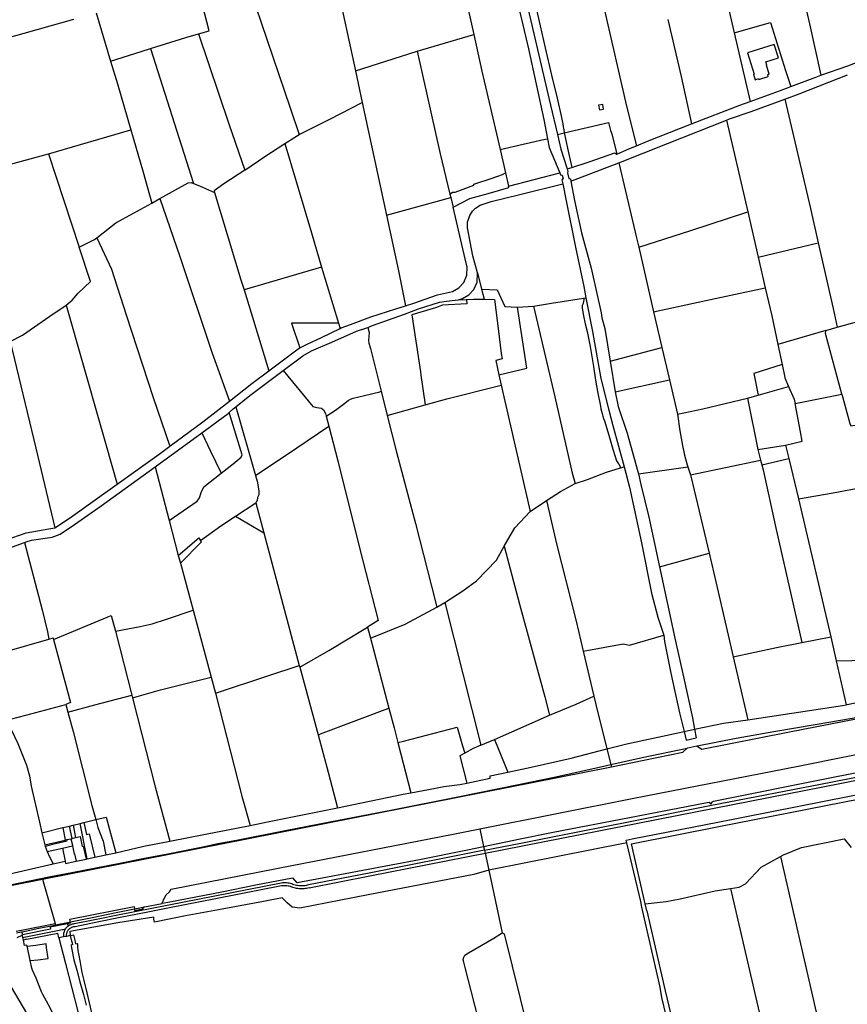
# Model space of a CAD drawing. Header units: inches. Extents: x 210911 to 224988, y 571697 to 586201.
# Tile 206 of 256: x 212757 to 213769, y 584214 to 585418. Entities that reach past the tile are written whole.
import ezdxf

# ---------------------------------------------------------------- set-up
doc = ezdxf.new("R2010")
doc.units = ezdxf.units.IN
doc.header["$MEASUREMENT"] = 0

msp = doc.modelspace()

# ---------------------------------------------------------------- linework, layer by layer
for points in [[(213672.739, 585634.469), (213702.476, 585502.385), (213722.774, 585413.023), (213736.739, 585350.017)], [(213373.632, 585541.497), (213370.599, 585538.287), (213366.123, 585532.414), (213361.006, 585524.713), (213360.031, 585519.357), (213359.971, 585511.005), (213381.712, 585418.417), (213405.989, 585313.564), (213414.569, 585277.661)], [(213373.632, 585541.497), (213373.94, 585527.843), (213374.519, 585512.128), (213374.717, 585508.067), (213377.402, 585487.325), (213379.362, 585475.179), (213382.902, 585457.097), (213384.483, 585449.884), (213393.49, 585410.68), (213399.586, 585383.558), (213407.374, 585350.193), (213414.038, 585321.845), (213419.56, 585298.194)], [(213141.762, 585473.471), (213144.215, 585462.585), (213167.257, 585355.641)], [(213357.733, 585475.279), (213362.992, 585449.967), (213379.1, 585382.195), (213397.8, 585295.9), (213402.447, 585272.481)], [(213298.224, 585461.398), (213312.063, 585400.059)], [(212975.331, 585400.655), (212988.317, 585404.477), (212980.119, 585435.688), (212983.124, 585438.786), (212987.377, 585438.357), (213007.74, 585436.741), (213014.019, 585436.611), (213019.499, 585437.181), (213023.752, 585437.828), (213042.17, 585444.429)], [(213468.953, 585442.127), (213471.545, 585431.42), (213498.993, 585312.331), (213511.203, 585263.858)], [(213045.202, 585434.757), (213087.362, 585310.036), (213098.635, 585277.748)], [(213622.009, 585438.891), (213630.608, 585401.84)], [(212642.96, 585368.274), (212822.678, 585418.641)], [(212850.289, 585426.405), (212867.842, 585367.462)], [(213549.664, 585418.126), (213565.65, 585348.599), (213578.585, 585290.554)], [(213630.608, 585401.84), (213675.001, 585414.539), (213693.675, 585355.932), (213700.045, 585336.387)], [(212916.635, 585382.818), (212959.937, 585396.124), (212975.331, 585400.655)], [(212975.331, 585400.655), (213012.562, 585290.519), (213032.042, 585234.115)], [(213242.99, 585379.304), (213312.063, 585400.059)], [(213312.063, 585400.059), (213322.178, 585355.229), (213344.222, 585259.373)], [(213630.608, 585401.84), (213650.074, 585317.952)], [(212867.842, 585367.462), (212905.155, 585379.291), (212916.635, 585382.818)], [(212916.635, 585382.818), (212969.07, 585217.845)], [(213684.811, 585371.211), (213679.682, 585387.565), (213646.942, 585377.296), (213655.047, 585351.453), (213654.209, 585351.19), (213656.299, 585344.524), (213660.621, 585345.879), (213660.89, 585345.021), (213672.394, 585348.629), (213671.719, 585350.782), (213673.592, 585351.37), (213670.147, 585362.355), (213670.787, 585362.556), (213669.571, 585366.431), (213684.811, 585371.211)], [(213736.739, 585350.017), (213769.887, 585361.759), (213829.567, 585384.631)], [(213167.257, 585355.641), (213204.682, 585367.125), (213242.99, 585379.304)], [(213242.99, 585379.304), (213271.134, 585254.108), (213283.002, 585204.491)], [(212867.842, 585367.462), (212876.092, 585339.759), (212892.577, 585283.428)], [(213167.257, 585355.641), (213175.667, 585316.609)], [(213692.838, 585320.872), (213710.172, 585327.318), (213769.291, 585350.372)], [(213700.045, 585336.387), (213730.72, 585347.885), (213736.739, 585350.017)], [(213650.074, 585317.952), (213686.163, 585331.184), (213700.045, 585336.387)], [(213621.285, 585295.235), (213625.117, 585296.749), (213651.574, 585305.529), (213692.838, 585320.872)], [(213692.838, 585320.872), (213723.991, 585186.961), (213733.453, 585145.127)], [(213098.635, 585277.748), (213136.113, 585296.297), (213175.667, 585316.609)], [(213175.667, 585316.609), (213205.325, 585178.953)], [(213471.033, 585308.65), (213469.92, 585314.316), (213464.748, 585313.3), (213465.861, 585307.634), (213471.033, 585308.65)], [(213578.585, 585290.554), (213637.832, 585313.464), (213650.074, 585317.952)], [(213419.56, 585298.194), (213420.3, 585294.485), (213420.988, 585290.765), (213421.623, 585287.036), (213422.204, 585283.299), (213422.732, 585279.553)], [(213422.732, 585279.553), (213477.118, 585292.161), (213479.519, 585282.517), (213480.905, 585278.428), (213487.247, 585253.746)], [(213489.764, 585242.825), (213549.019, 585266.674), (213621.285, 585295.235)], [(213511.203, 585263.858), (213524.497, 585269.339), (213578.585, 585290.554)], [(213621.285, 585295.235), (213647.273, 585183.162)], [(212792.018, 585254.159), (212892.577, 585283.428)], [(212892.577, 585283.428), (212907.774, 585231.495), (212918.166, 585193.682)], [(213081.036, 585266.486), (213098.635, 585277.748)], [(213344.222, 585259.373), (213349.613, 585260.596), (213367.139, 585264.573), (213386.658, 585268.922), (213395.505, 585270.916), (213402.447, 585272.481)], [(213402.447, 585272.481), (213404.562, 585261.822), (213417.392, 585230.53)], [(213414.569, 585277.661), (213422.732, 585279.553)], [(213414.569, 585277.661), (213418.834, 585259.816), (213426.343, 585235.646)], [(213422.732, 585279.553), (213422.936, 585277.991)], [(213422.936, 585277.991), (213426.766, 585260.915), (213432.063, 585237.419)], [(213032.042, 585234.115), (213056.576, 585250.704), (213081.036, 585266.486)], [(213081.036, 585266.486), (213113.392, 585157.222), (213125.908, 585115.557)], [(213487.247, 585253.746), (213502.023, 585260.074), (213511.203, 585263.858)], [(212693.941, 585226.241), (212736.259, 585238.858), (212792.018, 585254.159)], [(212792.018, 585254.159), (212829.335, 585139.7)], [(213344.222, 585259.373), (213350.813, 585230.711)], [(213432.063, 585237.419), (213453.308, 585244.003), (213484.882, 585255.013), (213486.841, 585253.572), (213487.247, 585253.746)], [(213426.343, 585235.646), (213432.063, 585237.419)], [(213430.811, 585220.432), (213489.764, 585242.825)], [(213489.764, 585242.825), (213511.39, 585151.443), (213514.075, 585139.677)], [(213032.042, 585234.115), (213006.505, 585217.39), (212994.437, 585208.673), (212995.091, 585206.507)], [(213283.002, 585204.491), (213286.195, 585207.24), (213289.547, 585207.237), (213312.022, 585215.645), (213312.023, 585216.87), (213334.797, 585224.153), (213347.136, 585228.694), (213350.813, 585230.711)], [(213350.813, 585230.711), (213354.551, 585214.411)], [(213354.551, 585214.411), (213417.392, 585230.53)], [(213417.392, 585230.53), (213418.252, 585228.432), (213420.29, 585227.816), (213421.582, 585223.249), (213419.934, 585221.97), (213420.886, 585217.451)], [(213426.343, 585235.646), (213427.374, 585232.327), (213426.6, 585230.914), (213428.51, 585223.868), (213430.273, 585223.309), (213430.811, 585220.432)], [(212928.129, 585199.225), (212962.85, 585218.4), (212966.403, 585218.922), (212969.07, 585217.845)], [(212969.07, 585217.845), (212976.706, 585214.763), (212995.091, 585206.507)], [(213286.8, 585188.612), (213307.376, 585199.322), (213329.774, 585205.43), (213355.05, 585212.685), (213354.551, 585214.411)], [(213316.554, 585108.277), (213311.067, 585129.091), (213304.345, 585163.541), (213304.561, 585170.493), (213307.276, 585178.433), (213310.753, 585183.726), (213314.338, 585187.619), (213319.975, 585191.347), (213333.265, 585195.863), (213368.431, 585204.41), (213420.886, 585217.451)], [(213420.886, 585217.451), (213425.32, 585196.409), (213436.428, 585139.827), (213446.643, 585091.892), (213449.336, 585077.916)], [(213430.811, 585220.432), (213435.227, 585196.808), (213443.801, 585157.216), (213455.569, 585114.115), (213468.043, 585059.59), (213468.874, 585053.267), (213472.265, 585040.256), (213478.901, 585000.484)], [(212995.091, 585206.507), (213027.245, 585099.984), (213031.026, 585087.569)], [(213205.325, 585178.953), (213283.903, 585200.722)], [(213283.002, 585204.491), (213283.903, 585200.722)], [(213283.903, 585200.722), (213286.8, 585188.612)], [(212850.776, 585151.344), (212874.309, 585169.765), (212882.345, 585173.984), (212918.166, 585193.682)], [(212918.166, 585193.682), (212928.129, 585199.225)], [(212928.129, 585199.225), (212952.321, 585128.272), (212991.675, 585011.301), (213013.311, 584951.488)], [(213228.742, 585068.01), (213238.991, 585071.161), (213267.697, 585081.389), (213285.965, 585085.725), (213293.875, 585090.169), (213299.811, 585096.715), (213303.724, 585105.713), (213304.084, 585115.264), (213301.518, 585125.667), (213286.8, 585188.612)], [(213205.325, 585178.953), (213219.944, 585110.881), (213228.742, 585068.01)], [(213514.075, 585139.677), (213577.607, 585160.216), (213647.273, 585183.162)], [(213647.273, 585183.162), (213660.109, 585127.711)], [(212829.335, 585139.7), (212848.044, 585149.308), (212850.776, 585151.344)], [(212850.776, 585151.344), (212869.045, 585112.912), (212886.948, 585056.916), (212919.764, 584956.052), (212940.285, 584896.339)], [(213660.109, 585127.711), (213733.453, 585145.127)], [(213733.453, 585145.127), (213751.629, 585064.772), (213756.618, 585042.162)], [(212813.485, 585069.016), (212820.67, 585075.021), (212828.21, 585083.616), (212843.085, 585097.656), (212829.335, 585139.7)], [(213514.075, 585139.677), (213532.064, 585060.861)], [(213660.109, 585127.711), (213668.794, 585089.997)], [(213125.908, 585115.557), (213031.026, 585087.569)], [(213125.908, 585115.557), (213146.482, 585047.069)], [(213293.622, 585075.345), (213298.366, 585076.919), (213306.276, 585081.363), (213312.212, 585087.909), (213316.125, 585096.907), (213316.554, 585108.277)], [(213316.554, 585108.277), (213321.719, 585088.681)], [(213031.026, 585087.569), (213061.213, 584988.446)], [(213321.719, 585088.681), (213340.793, 585087.578), (213350.049, 585067.368), (213365.768, 585066.32)], [(213321.719, 585088.681), (213325.035, 585076.099)], [(213532.064, 585060.861), (213596.186, 585074.69), (213668.794, 585089.997)], [(213668.794, 585089.997), (213676.624, 585056.001), (213684.098, 585020.928)], [(212744.775, 585024.402), (212760.031, 585032.314), (212793.355, 585055.415), (212813.485, 585069.016)], [(212813.485, 585069.016), (212875.692, 584850.073)], [(213148.511, 585040.315), (213149.97, 585041.028), (213161.457, 585045.195), (213186.26, 585054.476), (213216.767, 585064.328), (213228.742, 585068.01)], [(213235.95, 585061.099), (213244.612, 585064.23), (213270.039, 585072.511), (213278.597, 585073.829), (213289.431, 585075.146), (213293.622, 585075.345)], [(213303.726, 585070.605), (213274.038, 585069.107), (213265.378, 585065.539), (213236.524, 585057.186)], [(213293.622, 585075.345), (213303.386, 585075.81)], [(213303.386, 585075.81), (213311.648, 585076.203), (213325.035, 585076.099)], [(213303.386, 585075.81), (213303.726, 585070.605)], [(213325.035, 585076.099), (213337.472, 585075.909), (213342.073, 585040.249), (213345.797, 585009.886), (213346.88, 585003.315), (213338.984, 585001.077), (213342.67, 584983.643)], [(213365.768, 585066.32), (213385.002, 585067.777)], [(213385.002, 585067.777), (213407.331, 585071.422), (213446.432, 585077.467)], [(213385.002, 585067.777), (213411.311, 584956.969), (213432.605, 584863.654), (213436.27, 584850.944)], [(213445.389, 585070.078), (213445.127, 585069.297), (213444.924, 585068.498), (213444.782, 585067.686), (213444.7, 585066.866), (213444.68, 585066.042), (213444.721, 585065.219)], [(213446.432, 585077.467), (213446.57, 585076.528), (213446.631, 585075.58), (213446.614, 585074.631), (213446.52, 585073.687), (213446.349, 585072.753), (213446.102, 585071.836), (213445.781, 585070.942), (213445.389, 585070.078)], [(213446.432, 585077.467), (213449.336, 585077.916)], [(213449.336, 585077.916), (213457.268, 585036.758), (213467.756, 584979.072), (213477.349, 584940.686), (213482.321, 584921.631), (213495.995, 584871.406)], [(213188.247, 585043.853), (213227.291, 585057.968)], [(213227.291, 585057.968), (213235.95, 585061.099)], [(213236.524, 585057.186), (213246.757, 584987.419)], [(213342.67, 584983.643), (213376.912, 584991.984), (213365.768, 585066.32)], [(213444.721, 585065.219), (213446.378, 585055.668), (213448.521, 585046.001), (213450.765, 585036.581), (213454.391, 585018.325), (213458.46, 584994.044), (213461.065, 584977.38), (213463.672, 584963.24), (213467.007, 584945.283)], [(213532.064, 585060.861), (213542.056, 585017.113)], [(213756.618, 585042.162), (213832.734, 585062.984)], [(213146.482, 585047.069), (213089.282, 585046.752), (213099.134, 585016.587)], [(213146.482, 585047.069), (213148.511, 585040.315)], [(213182.391, 585041.736), (213188.247, 585043.853)], [(213078.995, 584988.879), (213103.024, 585006.787), (213113.664, 585013.229), (213138.368, 585023.735), (213168.504, 585037.313), (213182.391, 585041.736)], [(213099.134, 585016.587), (213108.243, 585021.109), (213125.865, 585029.246), (213148.511, 585040.315)], [(213182.391, 585041.736), (213184.063, 585035.475), (213183.402, 585025.825), (213183.624, 585022.399), (213185.869, 585016.121), (213198.946, 584963.63)], [(213742.851, 585038.093), (213684.138, 585020.74)], [(213762.4, 584959.912), (213742.368, 585034.289), (213742.761, 585037.388)], [(213742.761, 585037.388), (213742.851, 585038.093)], [(213742.851, 585038.093), (213756.618, 585042.162)], [(212744.775, 585024.402), (212776.395, 584894.109), (212799.633, 584796.553)], [(213684.098, 585020.928), (213684.138, 585020.74)], [(213684.138, 585020.74), (213689.37, 584996.191)], [(213061.213, 584988.446), (213097.18, 585015.617), (213099.134, 585016.587)], [(213478.901, 585000.484), (213542.056, 585017.113)], [(213542.056, 585017.113), (213551.434, 584977.809)], [(213478.901, 585000.484), (213485.181, 584962.85)], [(213689.37, 584996.191), (213654.644, 584985.356), (213660.254, 584959.023)], [(213689.37, 584996.191), (213692.753, 584980.315), (213692.679, 584980.064), (213697.343, 584969.512)], [(213013.311, 584951.488), (213040.769, 584972.932), (213061.213, 584988.446)], [(213021.13, 584944.773), (213038.326, 584958.332), (213078.995, 584988.879)], [(213078.995, 584988.879), (213115.117, 584945.094), (213120.044, 584943.715), (213126.023, 584942.885), (213128.272, 584941.008), (213130.769, 584936.606), (213131.676, 584933.092)], [(213246.757, 584987.419), (213247.367, 584983.257), (213252.677, 584947.058)], [(213342.67, 584983.643), (213345.588, 584970.945)], [(213485.181, 584962.85), (213551.434, 584977.809)], [(213551.434, 584977.809), (213561.525, 584935.519)], [(213131.676, 584933.092), (213142.832, 584940.572), (213152.922, 584947.764), (213158.581, 584952.535), (213161.16, 584953.859), (213164.764, 584955.381), (213178.577, 584958.395), (213197.045, 584962.781), (213198.946, 584963.63)], [(213198.946, 584963.63), (213206.259, 584934.142)], [(213252.677, 584947.058), (213279.295, 584954.464), (213345.588, 584970.945)], [(213345.588, 584970.945), (213381.06, 584816.569)], [(213485.181, 584962.85), (213488.738, 584945.167), (213499.731, 584912.464), (213512.993, 584865.644), (213513.64, 584862.704)], [(213660.254, 584959.023), (213697.343, 584969.512)], [(213697.343, 584969.512), (213704.215, 584953.965), (213705.276, 584948.542)], [(213705.276, 584948.542), (213762.4, 584959.912)], [(213762.4, 584959.912), (213772.05, 584924.265), (213773.29, 584921.319), (213788.792, 584923.647)], [(212940.285, 584896.339), (212980.801, 584926.274), (213013.311, 584951.488)], [(213561.525, 584935.519), (213592.195, 584942.319), (213646.814, 584955.222)], [(213646.814, 584955.222), (213660.254, 584959.023)], [(213646.814, 584955.222), (213659.672, 584892.386)], [(213693.701, 584897.853), (213713.951, 584902.703), (213712.014, 584914.12), (213705.276, 584948.542)], [(212979.261, 584912.908), (213011.609, 584936.626), (213012.852, 584937.732)], [(213003.241, 584863.49), (213017.798, 584874.713), (213027.563, 584883.032), (213028.742, 584886.031), (213012.852, 584937.732)], [(213012.852, 584937.732), (213017.895, 584942.222), (213021.13, 584944.773)], [(213021.13, 584944.773), (213044.942, 584860.548)], [(213206.259, 584934.142), (213252.677, 584947.058)], [(213467.007, 584945.283), (213467.666, 584942.259), (213468.399, 584939.253), (213469.205, 584936.265), (213470.084, 584933.298), (213471.036, 584930.354), (213472.059, 584927.433)], [(213561.525, 584935.519), (213564.226, 584915.153), (213567.564, 584897.39), (213570.024, 584885.525), (213573.034, 584873.637), (213573.873, 584871.134)], [(213131.676, 584933.092), (213134.785, 584921.039)], [(213206.259, 584934.142), (213217.381, 584889.281), (213240.73, 584801.926), (213260.237, 584725.226), (213267.015, 584699.818)], [(213472.059, 584927.433), (213477.47, 584909.868), (213482.397, 584892.818), (213485.18, 584883.802), (213486.902, 584878.711), (213489.114, 584875.09), (213490.074, 584873.893), (213491.431, 584869.997)], [(212922.238, 584871.099), (212979.261, 584912.908)], [(212979.261, 584912.908), (212990.165, 584890.455), (212996.742, 584877.013), (213003.241, 584863.49)], [(213044.942, 584860.548), (213095.549, 584894.404), (213134.785, 584921.039)], [(213134.785, 584921.039), (213145.693, 584878.762), (213172.923, 584770.552), (213195.246, 584683.423), (213182.077, 584675.258)], [(212875.692, 584850.073), (212927.02, 584886.538), (212940.285, 584896.339)], [(213659.672, 584892.386), (213693.701, 584897.853)], [(213659.672, 584892.386), (213663.099, 584879.584)], [(213693.701, 584897.853), (213697.589, 584881.447)], [(213577.179, 584861.275), (213663.099, 584879.584)], [(213663.099, 584879.584), (213664.661, 584873.751)], [(213664.661, 584873.751), (213697.589, 584881.447)], [(213697.589, 584881.447), (213709.315, 584831.971)], [(212762.348, 584778.733), (212765.766, 584779.978), (212771.022, 584781.674), (212796.143, 584785.155), (212806.229, 584788.922), (212823.705, 584800.76), (212856.177, 584823.511), (212922.238, 584871.099)], [(212922.238, 584871.099), (212939.481, 584805.452)], [(212939.481, 584805.452), (212973.917, 584829.118), (212976.449, 584833.241), (212978.682, 584839.815), (212981.742, 584846.914), (213003.241, 584863.49)], [(213436.27, 584850.944), (213451.385, 584855.843), (213474.538, 584864.782), (213491.431, 584869.997)], [(213491.431, 584869.997), (213495.995, 584871.406)], [(213495.995, 584871.406), (213502.752, 584846.366), (213517.293, 584778.248), (213529.65, 584716.895), (213537.274, 584687.252), (213544.486, 584665.382)], [(213513.64, 584862.704), (213573.873, 584871.134)], [(213573.873, 584871.134), (213577.179, 584861.275)], [(213664.661, 584873.751), (213666.297, 584867.639), (213681.294, 584798.323), (213704.634, 584695.966), (213713.491, 584656.396)], [(213044.942, 584860.548), (213046.971, 584853.513), (213049.36, 584841.859), (213049.005, 584836.884), (213047.625, 584833.935), (213047.246, 584830.109), (213045.367, 584827.361)], [(213400.964, 584830.018), (213418.326, 584841.18), (213436.27, 584850.944)], [(213513.64, 584862.704), (213516.524, 584849.608), (213526.225, 584809.672), (213539.377, 584748.824)], [(213577.179, 584861.275), (213577.68, 584859.782), (213600.08, 584765.542)], [(212799.633, 584796.553), (212818.785, 584809.415), (212848.83, 584830.743), (212875.692, 584850.073)], [(213709.315, 584831.971), (213751.617, 584839.404), (213809.968, 584850.524)], [(213020.726, 584810.941), (213045.367, 584827.361)], [(213045.367, 584827.361), (213055.205, 584790.672)], [(213381.06, 584816.569), (213400.964, 584830.018)], [(213400.964, 584830.018), (213413.129, 584777.142), (213437.233, 584682.34), (213445.9, 584646.018)], [(213709.315, 584831.971), (213748.76, 584663.203)], [(213349.453, 584774.236), (213362.461, 584796.828), (213381.06, 584816.569)], [(212939.481, 584805.452), (212950.632, 584762.998)], [(212977.694, 584781.209), (213002.831, 584799.016), (213020.726, 584810.941)], [(213020.726, 584810.941), (213055.205, 584790.672)], [(212699.429, 584765.942), (212738.723, 584781.65), (212764.626, 584790.381), (212792.427, 584795.509), (212799.633, 584796.553)], [(213055.205, 584790.672), (213098.655, 584628.119)], [(212639.712, 584734.236), (212671.788, 584746.124), (212762.348, 584778.733)], [(212762.348, 584778.733), (212784.065, 584696.403), (212790.541, 584669.67), (212792.358, 584660.517)], [(212950.632, 584762.998), (212975.871, 584784.486), (212977.694, 584781.209)], [(212953.193, 584753.248), (212978.893, 584779.358), (212977.694, 584781.209)], [(213276.614, 584705.233), (213298.608, 584719.52), (213315.283, 584731.783), (213340.003, 584756.916), (213349.453, 584774.236)], [(213349.453, 584774.236), (213368.241, 584703.287), (213398.942, 584589.924), (213404.747, 584567.616)], [(212950.632, 584762.998), (212953.193, 584753.248)], [(213539.377, 584748.824), (213600.08, 584765.542)], [(213600.08, 584765.542), (213608.789, 584728.857), (213629.505, 584638.758)], [(212953.193, 584753.248), (212968.645, 584696.131)], [(213539.377, 584748.824), (213558.142, 584661.648), (213569.647, 584610.793), (213579.631, 584564.183), (213582.263, 584550.518)], [(212873.638, 584670.298), (212903.929, 584676.155), (212918.768, 584679.344), (212936.212, 584684.955), (212968.645, 584696.131)], [(212968.645, 584696.131), (212990.921, 584614.002)], [(213185.688, 584661.607), (213228.24, 584679.021), (213267.015, 584699.818)], [(213267.015, 584699.818), (213276.614, 584705.233)], [(213276.614, 584705.233), (213320.769, 584530.715)], [(213585.412, 584529.638), (213590.975, 584525.88), (213696.194, 584546.895), (213917.812, 584589.879), (214043.454, 584614.994), (214254.421, 584656.176), (214381.489, 584681.448), (214481.411, 584700.962)], [(212797.911, 584660.179), (212868.643, 584689.535), (212873.638, 584670.298)], [(212873.638, 584670.298), (212893.845, 584592.196)], [(213099.171, 584626.217), (213134.963, 584646.842), (213182.077, 584675.258)], [(213182.077, 584675.258), (213185.688, 584661.607)], [(212724.961, 584640.605), (212741.205, 584645.731), (212792.358, 584660.517)], [(212792.358, 584660.517), (212797.338, 584662.289), (212797.911, 584660.179)], [(212797.911, 584660.179), (212818.894, 584582.862), (212813.037, 584580.616)], [(213185.688, 584661.607), (213208.346, 584575.942)], [(213319.479, 584428.502), (213508.11, 584466.028), (213709.146, 584505.407), (213944.058, 584552.585), (214170.051, 584596.196), (214493.407, 584660.609)], [(213445.9, 584646.018), (213494.817, 584654.914), (213502.533, 584653.076), (213544.486, 584665.382)], [(213544.486, 584665.382), (213545.274, 584657.76), (213553.243, 584618.915), (213564.012, 584570.383), (213569.398, 584547.732)], [(213713.491, 584656.396), (213748.76, 584663.203)], [(213748.76, 584663.203), (213755.533, 584634.121)], [(213629.505, 584638.758), (213682.683, 584650.45), (213713.491, 584656.396)], [(213445.9, 584646.018), (213459.068, 584590.834)], [(214177.123, 584641.776), (214098.735, 584626.571), (214034.978, 584614.17), (213957.737, 584599.005), (213882.348, 584584.1), (213823.142, 584572.559), (213775.257, 584563.379), (213729.79, 584555.596), (213679.04, 584547.09), (213633.26, 584538.882), (213585.412, 584529.638)], [(213629.505, 584638.758), (213647.242, 584562.056)], [(213755.533, 584634.121), (213832.449, 584635.833)], [(213755.533, 584634.121), (213767.606, 584580.409)], [(212996.016, 584594.295), (213060.177, 584615.623), (213098.655, 584628.119)], [(213098.655, 584628.119), (213099.171, 584626.217)], [(213099.171, 584626.217), (213121.621, 584543.576)], [(213325.883, 584398.862), (213583.505, 584449.54), (213762.084, 584484.493), (214362.874, 584602.864), (214507.448, 584631.889)], [(212894.672, 584588.949), (212928.914, 584598.4), (212990.921, 584614.002)], [(212990.921, 584614.002), (212996.016, 584594.295)], [(212815.503, 584571.419), (212848.462, 584580.063), (212893.845, 584592.196)], [(212893.845, 584592.196), (212894.672, 584588.949)], [(212894.672, 584588.949), (212922.408, 584479.916), (212940.116, 584413.504)], [(212996.016, 584594.295), (213028.497, 584468.655), (213038.429, 584432.722)], [(213404.747, 584567.616), (213437.435, 584581.017), (213459.068, 584590.834)], [(213459.068, 584590.834), (213461.495, 584580.663), (213475.108, 584526.453)], [(213767.606, 584580.409), (213768.946, 584580.78), (213841.465, 584595.61), (213842.587, 584591.414)], [(212745.309, 584562.537), (212764.138, 584567.478), (212813.037, 584580.616)], [(212813.037, 584580.616), (212815.503, 584571.419)], [(213206.501, 584575.255), (213124.089, 584544.497)], [(213206.501, 584575.255), (213208.346, 584575.942)], [(213208.346, 584575.942), (213214.694, 584551.941), (213219.277, 584534.058)], [(213647.242, 584562.056), (213763.424, 584579.253), (213767.606, 584580.409)], [(212815.503, 584571.419), (212821.833, 584547.805), (212844.653, 584457.025), (212849.638, 584439.919)], [(213337.439, 584537.92), (213404.747, 584567.616)], [(213582.263, 584550.518), (213617.546, 584557.64), (213647.242, 584562.056)], [(212740.558, 584561.29), (212742.013, 584558.695), (212754.369, 584532.882), (212765.048, 584506.27), (212768.412, 584493.291), (212770.45, 584480.763), (212780.836, 584436.899), (212783.784, 584423.864)], [(213225.978, 584535.803), (213291.679, 584552.909)], [(213291.679, 584552.909), (213298.338, 584530.109)], [(213569.398, 584547.732), (213582.263, 584550.518)], [(213582.263, 584550.518), (213584.305, 584539.911)], [(213121.621, 584543.576), (213124.089, 584544.497)], [(213121.621, 584543.576), (213134.029, 584497.899), (213145.312, 584454.347)], [(213320.769, 584530.715), (213337.439, 584537.92)], [(213324.091, 584407.159), (213368.892, 584416.535), (213409.103, 584424.514), (213502.672, 584442.44), (213597.732, 584460.876), (213600.234, 584461.022), (213601.576, 584459.346), (213603.141, 584459.68), (213603.792, 584461.597), (213605.28, 584462.308), (213749.743, 584491.333), (214005.114, 584541.459)], [(213337.439, 584537.92), (213353.679, 584497.781)], [(213475.108, 584526.453), (213499.435, 584532.587), (213569.398, 584547.732)], [(213569.398, 584547.732), (213571.902, 584537.198)], [(213571.902, 584537.198), (213584.305, 584539.911)], [(213219.277, 584534.058), (213225.978, 584535.803)], [(213219.277, 584534.058), (213234.99, 584472.743)], [(213298.338, 584530.109), (213300.987, 584521.04)], [(213320.769, 584530.715), (213311.387, 584526.661), (213300.987, 584521.04)], [(214006.98, 584536.129), (213748.891, 584485.423), (213600.814, 584456.605), (213503.396, 584437.119), (213410.43, 584418.824), (213369.55, 584410.801), (213325.171, 584402.16)], [(213353.679, 584497.781), (213382.388, 584503.926), (213431.11, 584515.139), (213475.108, 584526.453)], [(213475.108, 584526.453), (213479.976, 584507.065)], [(213479.976, 584507.065), (213518.317, 584515.735), (213573.255, 584527.196)], [(213480.632, 584504.453), (213520.301, 584512.434), (213567.696, 584522.391), (213573.255, 584527.196)], [(213498.741, 584414.765), (213505.896, 584416.173), (213610.776, 584436.809), (213870.768, 584487.966), (214048.142, 584522.866), (214080.346, 584529.202)], [(213573.255, 584527.196), (213573.951, 584527.798), (213584.875, 584530.001), (213585.412, 584529.638)], [(213300.987, 584521.04), (213295.266, 584517.948), (213303.642, 584484.526)], [(213505.015, 584410.188), (213506.996, 584410.58), (213611.857, 584431.314), (213871.83, 584482.569), (214049.184, 584517.568), (214074.186, 584522.502)], [(212747.093, 584360.563), (212768.601, 584364.89), (212794.396, 584370.119), (212820.568, 584375.236), (212849.583, 584380.947), (212879.205, 584386.724), (212909.144, 584392.6), (212938.014, 584398.145), (212962.136, 584402.863), (212980.587, 584406.584), (212999.187, 584410.67), (213021.663, 584414.666), (213081.347, 584426.539), (213136.1, 584437.071), (213212.8, 584451.963), (213294.601, 584468.284), (213364.906, 584482.278), (213410.621, 584491.609), (213460.37, 584502.633), (213479.976, 584507.065)], [(212784.524, 584367.067), (213480.632, 584504.453)], [(213479.976, 584507.065), (213480.632, 584504.453)], [(213303.642, 584484.526), (213332.363, 584490.59), (213332.216, 584493.34), (213353.679, 584497.781)], [(213234.99, 584472.743), (213265.177, 584478.442), (213275.586, 584480.209), (213295.078, 584482.718), (213303.642, 584484.526)], [(213145.312, 584454.347), (213225.616, 584470.973), (213234.99, 584472.743)], [(213038.429, 584432.722), (213059.936, 584436.976), (213145.312, 584454.347)], [(212849.638, 584439.919), (212862.225, 584442.735), (212874.067, 584399.377)], [(212783.784, 584423.864), (212809.564, 584430.055)], [(212809.564, 584430.055), (212815.682, 584431.543)], [(212809.564, 584430.055), (212812.1, 584414.862)], [(212815.682, 584431.543), (212817.602, 584432.01)], [(212817.602, 584432.01), (212821.843, 584433.041)], [(212820.654, 584416.931), (212817.602, 584432.01)], [(212821.843, 584433.041), (212830.697, 584435.232)], [(212821.843, 584433.041), (212824.954, 584417.971)], [(212830.697, 584435.232), (212835.061, 584436.312)], [(212839.192, 584391.983), (212830.697, 584435.232)], [(212835.061, 584436.312), (212849.638, 584439.919)], [(212835.061, 584436.312), (212838.504, 584421.846), (212841.76, 584422.506), (212848.521, 584393.961)], [(212849.638, 584439.919), (212852.18, 584430.191), (212858.591, 584413.384), (212862.015, 584396.822)], [(212940.116, 584413.504), (212984.015, 584421.96), (213038.429, 584432.722)], [(212783.784, 584423.864), (212787.165, 584408.926)], [(212820.654, 584416.931), (212824.954, 584417.971)], [(212824.954, 584417.971), (212830.377, 584419.282), (212833.174, 584406.846), (212834.408, 584407.234), (212837.795, 584391.687)], [(212930.98, 584337.492), (212933.786, 584344.334), (212935.827, 584348.077), (212939.667, 584351.463), (212941.981, 584354.655), (213072.692, 584380.57), (213286.794, 584422), (213319.479, 584428.502)], [(213319.479, 584428.502), (213324.091, 584407.159)], [(212787.165, 584408.926), (212812.1, 584414.862)], [(212787.165, 584408.926), (212787.651, 584407.568)], [(212787.651, 584407.568), (212800.559, 584410.529), (212814.678, 584413.731), (212814.292, 584415.392)], [(212787.651, 584407.568), (212790.018, 584400.961)], [(212809.029, 584405.031), (212821.331, 584407.664)], [(212812.1, 584414.862), (212814.292, 584415.392)], [(212814.292, 584415.392), (212819.037, 584416.54)], [(212819.037, 584416.54), (212820.654, 584416.931)], [(212819.037, 584416.54), (212821.164, 584408.51)], [(212821.164, 584408.51), (212821.331, 584407.664)], [(212821.331, 584407.664), (212823.355, 584397.731), (212823.766, 584397.815), (212825.776, 584389.139)], [(212874.067, 584399.377), (212908.521, 584407.418), (212940.116, 584413.504)], [(212930.98, 584337.492), (212940.388, 584339.379), (213003.832, 584351.713), (213045.583, 584359.912), (213090.208, 584368.749), (213095.554, 584362.734), (213096.08, 584362.943), (213133.173, 584369.83), (213176.339, 584377.845), (213245.583, 584391.082), (213304.589, 584403.077), (213324.091, 584407.159)], [(213324.091, 584407.159), (213325.138, 584402.314)], [(213499.498, 584411.55), (213330.348, 584378.204)], [(213499.498, 584411.55), (213498.741, 584414.765)], [(213516.447, 584339.578), (213499.498, 584411.55)], [(213521.961, 584336.875), (213505.015, 584410.188)], [(213687.226, 584394.663), (213691.241, 584396.876), (213713.231, 584405.897), (213765.086, 584416.323), (213773.721, 584405.715)], [(212790.018, 584400.961), (212809.029, 584405.031)], [(212790.018, 584400.961), (212792.924, 584394.159), (212795.871, 584389.056), (212796.794, 584387.055), (212797.602, 584385.821)], [(212809.029, 584405.031), (212812.232, 584389.218)], [(212839.192, 584391.983), (212848.521, 584393.961)], [(212848.521, 584393.961), (212862.015, 584396.822)], [(212862.015, 584396.822), (212874.067, 584399.377)], [(213325.138, 584402.314), (213184.155, 584374.55), (213109.935, 584359.974)], [(213184.832, 584371.115), (213325.883, 584398.862)], [(213325.138, 584402.314), (213325.171, 584402.16)], [(213325.171, 584402.16), (213325.883, 584398.862)], [(213325.883, 584398.862), (213325.924, 584398.679)], [(213325.924, 584398.679), (213330.348, 584378.204)], [(213626.149, 584355.694), (213636.792, 584357.24), (213644.403, 584361.468), (213663.625, 584381.658), (213687.226, 584394.663)], [(213687.226, 584394.663), (213751.074, 584117.325), (213748.865, 584113.823), (213778.915, 583986.237), (213798.354, 584001.511), (213802.056, 583987.857), (213827.235, 583873.578), (213856.22, 583751.904)], [(212744.491, 584373.487), (212797.602, 584385.821)], [(212797.602, 584385.821), (212812.232, 584389.218)], [(212812.232, 584389.218), (212812.782, 584386.395), (212825.776, 584389.139)], [(212825.776, 584389.139), (212837.795, 584391.687)], [(212837.795, 584391.687), (212839.192, 584391.983)], [(213330.348, 584378.204), (213312.285, 584372.823), (213182.722, 584347.829), (213099.427, 584331.761), (213089.739, 584332.834), (213083.904, 584338.061), (213077.906, 584344.213), (213054.736, 584339.619), (213000, 584329.636), (212959.429, 584322.236), (212921.463, 584314.532), (212920.876, 584318.295), (212920.5, 584320.708), (212876.593, 584313.629), (212818.064, 584302.864)], [(213110.65, 584356.548), (213184.832, 584371.115)], [(213330.348, 584378.204), (213346.917, 584301.525)], [(212747.248, 584359.791), (212784.524, 584367.067)], [(212784.524, 584367.067), (212800.105, 584312.742)], [(213076.464, 584362.348), (212995.408, 584346.422), (212938.895, 584335.32), (212878.73, 584323.542), (212850.419, 584317.759), (212823.728, 584312.306)], [(213077.03, 584358.887), (212996.138, 584343.026), (212939.691, 584331.953), (212911.485, 584326.406)], [(213089.33, 584361.277), (213087.756, 584361.672), (213086.165, 584361.994), (213084.561, 584362.241), (213082.947, 584362.413), (213081.327, 584362.51), (213079.704, 584362.532), (213078.082, 584362.478), (213076.464, 584362.348)], [(213087.969, 584358.059), (213086.433, 584358.404), (213084.881, 584358.674), (213083.319, 584358.869), (213081.749, 584358.988), (213080.175, 584359.031), (213078.601, 584358.997), (213077.03, 584358.887)], [(213110.65, 584356.548), (213109.157, 584356.139), (213107.646, 584355.802), (213106.121, 584355.537), (213104.585, 584355.346), (213103.041, 584355.227), (213101.494, 584355.183), (213099.946, 584355.212), (213098.401, 584355.315), (213096.863, 584355.491), (213095.335, 584355.741), (213093.821, 584356.063), (213092.324, 584356.456), (213090.848, 584356.921), (213089.395, 584357.456), (213087.969, 584358.059)], [(213109.935, 584359.974), (213108.483, 584359.57), (213107.013, 584359.241), (213105.527, 584358.988), (213104.03, 584358.812), (213102.527, 584358.714), (213101.02, 584358.693), (213099.514, 584358.749), (213098.013, 584358.883), (213096.521, 584359.094), (213095.041, 584359.381), (213093.579, 584359.744), (213092.137, 584360.182), (213090.719, 584360.693), (213089.33, 584361.277)], [(213521.961, 584336.875), (213547.517, 584339.703), (213564.701, 584342.985), (213607.351, 584352.965), (213626.149, 584355.694)], [(213626.149, 584355.694), (213692.413, 584070.684)], [(212818.869, 584314.925), (212818.125, 584318.252), (212896.821, 584333.73), (212897.074, 584330.689)], [(212909.04, 584333.094), (212909.178, 584333.299), (212930.857, 584337.193), (212930.98, 584337.492)], [(213581.537, 584057.257), (213557.986, 584157.57), (213555.158, 584168.335), (213547.626, 584200.187), (213542.356, 584222.479), (213540.048, 584234.895), (213517.851, 584332.861), (213517.823, 584332.996), (213516.447, 584339.578)], [(213523.934, 584328.341), (213521.961, 584336.875)], [(212818.869, 584314.925), (212845.176, 584320.198), (212874.643, 584326.174), (212897.074, 584330.689)], [(212911.485, 584326.406), (212879.417, 584320.099), (212851.347, 584314.38), (212824.318, 584308.823)], [(212897.074, 584330.689), (212897.237, 584328.736), (212907.442, 584330.705), (212909.04, 584333.094)], [(212897.074, 584330.689), (212903.646, 584332.012), (212909.04, 584333.094)], [(213523.934, 584328.341), (213546.269, 584230.616), (213562.048, 584164.102), (213587.085, 584057.797)], [(212752.222, 584303.313), (212762.995, 584305.545), (212800.105, 584312.742)], [(212815.341, 584310.593), (212814.958, 584312.498), (212793.836, 584308.21), (212794.348, 584305.792), (212760.147, 584298.84), (212759.467, 584302.673)], [(212759.467, 584302.673), (212779.851, 584306.921), (212797.543, 584310.391), (212800.541, 584311.037)], [(212800.105, 584312.742), (212800.541, 584311.037)], [(212800.541, 584311.037), (212814.876, 584314.125), (212818.869, 584314.925)], [(212800.541, 584311.037), (212800.674, 584310.519)], [(212800.674, 584310.519), (212819.128, 584313.764), (212818.869, 584314.925)], [(212819.021, 584311.345), (212818.066, 584310.928), (212817.145, 584310.441), (212816.262, 584309.887), (212815.424, 584309.269), (212814.633, 584308.589), (212813.896, 584307.853), (212813.216, 584307.064), (212812.596, 584306.226)], [(212819.021, 584311.345), (212815.341, 584310.593)], [(212823.728, 584312.306), (212822.765, 584312.244), (212821.808, 584312.117), (212820.862, 584311.924), (212819.931, 584311.666), (212819.021, 584311.345)], [(212752.588, 584301.319), (212758.775, 584302.529), (212759.467, 584302.673)], [(212753.68, 584295.877), (212759.578, 584298.537)], [(212759.578, 584298.537), (212760.171, 584295.593)], [(212760.171, 584295.593), (212798.693, 584303.407)], [(212765.243, 584293.472), (212803.103, 584301.18)], [(212798.693, 584303.407), (212810.824, 584305.867)], [(212804.643, 584295.255), (212803.103, 584301.18)], [(212812.596, 584306.226), (212812.055, 584305.37), (212811.578, 584304.478), (212811.166, 584303.553), (212810.823, 584302.601), (212810.549, 584301.626), (212810.347, 584300.635), (212810.217, 584299.631), (212810.159, 584298.62), (212810.176, 584297.608), (212810.265, 584296.6)], [(212813.69, 584297.106), (212810.312, 584296.415)], [(212810.824, 584305.867), (212812.596, 584306.226)], [(212815.081, 584303.619), (212814.681, 584302.872), (212814.343, 584302.096), (212814.068, 584301.295), (212813.858, 584300.475), (212813.715, 584299.641), (212813.638, 584298.797), (212813.63, 584297.951), (212813.69, 584297.106)], [(212818.346, 584298.059), (212813.69, 584297.106)], [(212824.318, 584308.823), (212823.464, 584308.8), (212822.615, 584308.708), (212821.776, 584308.547), (212820.953, 584308.319), (212820.151, 584308.025), (212819.375, 584307.667), (212818.631, 584307.248), (212817.923, 584306.77), (212817.256, 584306.236), (212816.634, 584305.65), (212816.062, 584305.016), (212815.543, 584304.337), (212815.081, 584303.619)], [(212818.064, 584302.864), (212818.346, 584298.059)], [(212818.703, 584298.132), (212818.346, 584298.059)], [(212818.703, 584298.132), (212822.676, 584298.945)], [(212821.495, 584286.964), (212820.992, 584288.973), (212820.386, 584291.399), (212818.703, 584298.132)], [(212825.425, 584287.946), (212824.922, 584289.955), (212824.316, 584292.38), (212822.676, 584298.945)], [(213299.265, 584268.998), (213300.008, 584271.494), (213301.218, 584274.14), (213305.555, 584276.949), (213336.463, 584295.087), (213346.917, 584301.525)], [(213346.917, 584301.525), (213349.164, 584300.066), (213378.531, 584181.498), (213381.597, 584168.997)], [(212760.171, 584295.593), (212760.781, 584292.563)], [(212765.243, 584293.472), (212760.781, 584292.563)], [(212760.781, 584292.563), (212762.142, 584285.801)], [(212765.677, 584284.62), (212765.14, 584286.519), (212762.142, 584285.801)], [(212769.532, 584267.48), (212778.706, 584268.604), (212791.349, 584270.153), (212789.499, 584283.058), (212788.819, 584287.799), (212776.224, 584286.069), (212765.677, 584284.62)], [(212804.643, 584295.255), (212812.793, 584263.922), (212843.618, 584143.083), (212859.364, 584079.119), (212818.929, 584161.079), (212813.31, 584171.958), (212803.46, 584190.096), (212799.676, 584198.038), (212796.058, 584205.63), (212791.709, 584213.385), (212784.752, 584226.158), (212783.147, 584229.464), (212776.625, 584246.186), (212772.405, 584255.764), (212771.545, 584258.377), (212769.532, 584267.48)], [(212810.312, 584296.415), (212804.643, 584295.255)], [(212810.265, 584296.6), (212810.312, 584296.415)], [(212821.495, 584286.964), (212819.135, 584286.374)], [(212819.135, 584286.374), (212819.395, 584285.554), (212820.524, 584280.84), (212822.817, 584268.557), (212826.557, 584255.702), (212830.021, 584241.679), (212834.591, 584226.136), (212838.103, 584212.904)], [(212825.425, 584287.946), (212827.174, 584288.383)], [(212828.163, 584279.896), (212828.112, 584280.204), (212827.879, 584284.41), (212827.783, 584286.789), (212827.706, 584287.439), (212827.323, 584288.266), (212827.174, 584288.383)], [(212769.532, 584267.48), (212765.976, 584283.563), (212765.677, 584284.62)], [(212902.183, 583971.286), (212894.983, 584000), (212894.597, 584001.541), (212883.735, 584049.55), (212882.851, 584052.84), (212882.631, 584053.518), (212882.34, 584054.223), (212881.948, 584054.739), (212879.149, 584066.966), (212874.93, 584084.586), (212868.583, 584111.222), (212863.617, 584128.794), (212859.354, 584145.744), (212855.787, 584161.137), (212852.092, 584176.271), (212845.001, 584203.721), (212839.203, 584227.868), (212835.484, 584243.002), (212833.164, 584252.791), (212830.797, 584265.005), (212828.863, 584275.67), (212828.163, 584279.896)], [(213329.178, 584151.082), (213301.414, 584259.135), (213299.887, 584265.743), (213299.071, 584268.346), (213299.265, 584268.998)], [(212506.348, 584230.37), (212507.908, 584230.294), (212534.611, 584228.646), (212545.71, 584228.426), (212567.818, 584229.588), (212616.136, 584233.788), (212634.95, 584236.023), (212639.164, 584235.728), (212642.669, 584235.534), (212650.932, 584235.851), (212663.997, 584236.741), (212706.206, 584240.747), (212732.025, 584243.197), (212740.726, 584243.942), (212779.642, 584178.482)]]:
    msp.add_lwpolyline(points)

doc.saveas('drawing.dxf')
